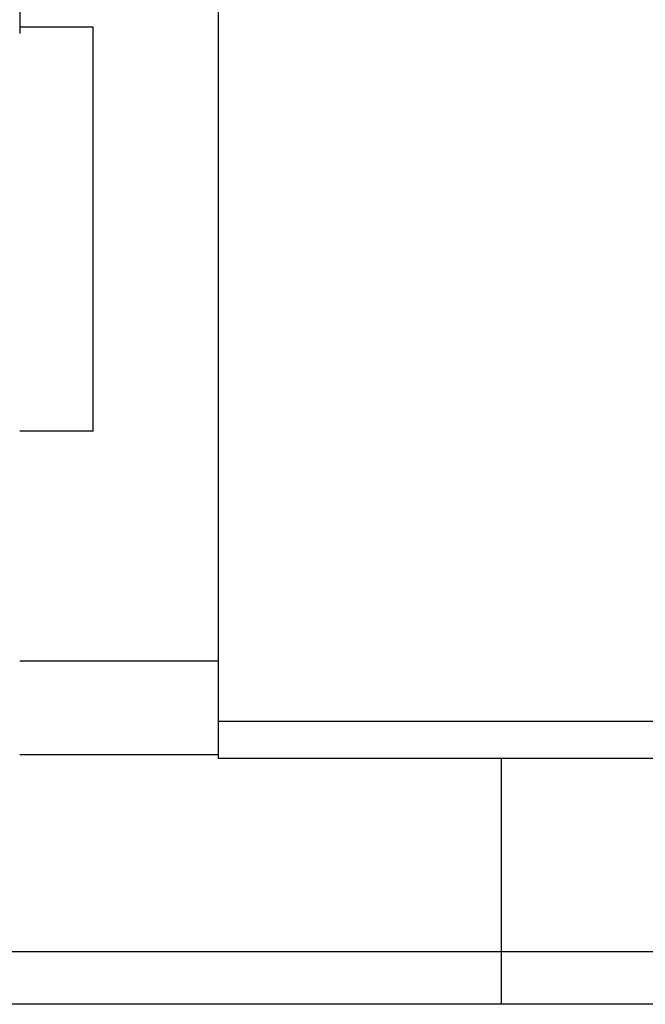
# Model space of a CAD drawing. Header units: millimetres. Extents: x 953 to 1193, y 90 to 173.
# Tile 5 of 44: x 1114.94 to 1123.45, y 104.95 to 118.35. Entities that reach past the tile are written whole.
import ezdxf
from ezdxf.lldxf.tags import DXFTag

# ---------------------------------------------------------------- set-up
doc = ezdxf.new("R2010")
doc.units = ezdxf.units.MM
doc.header["$LTSCALE"] = 0.1
doc.layers.add('2', color=7, linetype='CONTINUOUS')
doc.layers.add('HID', color=2, linetype='DASHED')
tags = doc.linetypes.add('DASHED', pattern=[25.72, 12.86, -12.86]).pattern_tags.tags
tags[6:7] = [DXFTag(74, 4), DXFTag(75, 0), DXFTag(340, '0'), DXFTag(46, 0.0), DXFTag(50, 0.0), DXFTag(44, 0.0), DXFTag(45, 0.0)]
tags[4:5] = [DXFTag(74, 4), DXFTag(75, 0), DXFTag(340, '0'), DXFTag(46, 0.0), DXFTag(50, 0.0), DXFTag(44, 0.0), DXFTag(45, 0.0)]

msp = doc.modelspace()

# ---------------------------------------------------------------- linework, layer by layer
at = {"layer": '2', "color": 7, "linetype": 'Continuous'}
for p, q in [((1117.644, 128.544), (1117.644, 108.301)), ((1114.944, 126.958), (1114.944, 118.164)), ((1115.944, 118.25), (1114.944, 118.25)), ((1115.944, 112.75), (1115.944, 118.25)), ((1115.944, 112.75), (1114.944, 112.75)), ((1114.944, 109.625), (1117.644, 109.625)), ((1123.644, 108.801), (1117.644, 108.801)), ((1114.944, 108.35), (1117.644, 108.35)), ((1117.644, 108.301), (1123.644, 108.301)), ((1193.144, 105.664), (1072.918, 105.664)), ((1193.144, 104.95), (1053.744, 104.95))]:
    msp.add_line(p, q, dxfattribs=at)
at = {"layer": 'HID', "color": 7}
msp.add_line((1121.494, 108.301), (1121.494, 104.95), dxfattribs=at)

doc.saveas('drawing.dxf')
